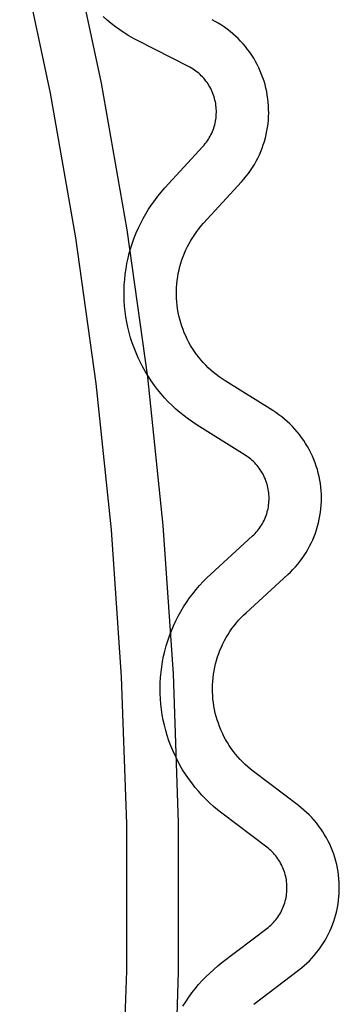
# Model space of a CAD drawing. Header units: millimetres. Extents: x -56 to 85, y 114 to 353.
# Tile 14 of 18: x 82 to 85, y 309 to 319. Entities that reach past the tile are written whole.
import ezdxf

# ---------------------------------------------------------------- set-up
doc = ezdxf.new("R2010")
doc.units = ezdxf.units.MM
doc.linetypes.add('Hidden', pattern=[4, 2, -2])
doc.layers.add('Make2D$Hidden$Curves', color=7, linetype='Hidden', true_color=0x8c8c8c)
doc.layers.add('Make2D$Visible$Curves', color=7, linetype='Continuous', true_color=0x000000)

msp = doc.modelspace()

# ---------------------------------------------------------------- linework, layer by layer
at = {"layer": 'Make2D$Hidden$Curves'}
for p, q in [((82.7801, 318.8702), (82.7419, 318.9042)), ((82.8195, 318.8376), (82.7801, 318.8702)), ((82.8599, 318.8063), (82.8195, 318.8376)), ((82.9014, 318.7764), (82.8599, 318.8063)), ((82.944, 318.748), (82.9014, 318.7764)), ((82.9874, 318.7211), (82.944, 318.748)), ((83.0318, 318.6957), (82.9874, 318.7211)), ((83.077, 318.6718), (83.0318, 318.6957)), ((83.5577, 318.4285), (83.077, 318.6718)), ((83.5727, 318.4206), (83.5577, 318.4285)), ((83.5874, 318.4122), (83.5727, 318.4206)), ((83.6018, 318.4032), (83.5874, 318.4122)), ((83.6159, 318.3938), (83.6018, 318.4032)), ((83.6296, 318.3839), (83.6159, 318.3938)), ((83.643, 318.3735), (83.6296, 318.3839)), ((83.656, 318.3626), (83.643, 318.3735)), ((83.6687, 318.3513), (83.656, 318.3626)), ((83.6809, 318.3396), (83.6687, 318.3513)), ((83.6927, 318.3275), (83.6809, 318.3396)), ((83.7041, 318.3149), (83.6927, 318.3275)), ((83.7151, 318.302), (83.7041, 318.3149)), ((83.7256, 318.2887), (83.7151, 318.302)), ((83.7356, 318.275), (83.7256, 318.2887)), ((83.7451, 318.261), (83.7356, 318.275)), ((83.7542, 318.2467), (83.7451, 318.261)), ((83.7627, 318.232), (83.7542, 318.2467)), ((83.7707, 318.2171), (83.7627, 318.232)), ((83.7782, 318.2019), (83.7707, 318.2171)), ((83.7852, 318.1865), (83.7782, 318.2019)), ((83.7916, 318.1708), (83.7852, 318.1865)), ((83.7975, 318.1549), (83.7916, 318.1708)), ((83.8029, 318.1388), (83.7975, 318.1549)), ((83.8076, 318.1225), (83.8029, 318.1388)), ((83.8118, 318.1061), (83.8076, 318.1225)), ((83.8154, 318.0896), (83.8118, 318.1061)), ((83.8185, 318.0729), (83.8154, 318.0896)), ((83.8209, 318.0561), (83.8185, 318.0729)), ((83.8228, 318.0393), (83.8209, 318.0561)), ((83.8241, 318.0224), (83.8228, 318.0393)), ((83.8234, 317.9546), (83.8244, 317.9716)), ((83.8248, 318.0054), (83.8241, 318.0224)), ((83.8244, 317.9716), (83.8249, 317.9885)), ((83.8249, 317.9885), (83.8248, 318.0054)), ((83.8093, 317.8712), (83.8133, 317.8877)), ((83.8133, 317.8877), (83.8167, 317.9043)), ((83.8167, 317.9043), (83.8195, 317.921)), ((83.8195, 317.921), (83.8217, 317.9378)), ((83.8217, 317.9378), (83.8234, 317.9546)), ((83.7737, 317.7761), (83.781, 317.7914)), ((83.781, 317.7914), (83.7878, 317.807)), ((83.7878, 317.807), (83.794, 317.8227)), ((83.794, 317.8227), (83.7996, 317.8387)), ((83.7996, 317.8387), (83.8048, 317.8549)), ((83.8048, 317.8549), (83.8093, 317.8712)), ((83.7084, 317.6774), (83.7192, 317.6905)), ((83.7192, 317.6905), (83.7295, 317.704)), ((83.7295, 317.704), (83.7393, 317.7178)), ((83.7393, 317.7178), (83.7487, 317.7319)), ((83.7487, 317.7319), (83.7575, 317.7464)), ((83.7575, 317.7464), (83.7659, 317.7611)), ((83.7659, 317.7611), (83.7737, 317.7761)), ((83.3335, 317.2673), (83.6972, 317.6647)), ((83.6972, 317.6647), (83.7084, 317.6774)), ((83.2671, 317.1895), (83.2996, 317.2289)), ((83.2996, 317.2289), (83.3335, 317.2673)), ((83.2062, 317.1073), (83.2359, 317.1489)), ((83.2359, 317.1489), (83.2671, 317.1895)), ((83.1511, 317.0212), (83.1779, 317.0647)), ((83.1779, 317.0647), (83.2062, 317.1073)), ((83.102, 316.9315), (83.1258, 316.9768)), ((83.1258, 316.9768), (83.1511, 317.0212)), ((83.0592, 316.8386), (83.0798, 316.8854)), ((83.0798, 316.8854), (83.102, 316.9315)), ((83.0229, 316.743), (83.0403, 316.7911)), ((83.0403, 316.7911), (83.0592, 316.8386)), ((82.9933, 316.6451), (83.0073, 316.6943)), ((83.0073, 316.6943), (83.0229, 316.743)), ((82.9705, 316.5455), (82.981, 316.5955)), ((82.981, 316.5955), (82.9933, 316.6451)), ((82.9545, 316.4445), (82.9616, 316.4951)), ((82.9616, 316.4951), (82.9705, 316.5455)), ((82.9455, 316.3426), (82.9492, 316.3936)), ((82.9492, 316.3936), (82.9545, 316.4445)), ((82.9436, 316.2404), (82.9437, 316.2915)), ((82.9437, 316.2915), (82.9455, 316.3426)), ((82.9453, 316.1893), (82.9436, 316.2404)), ((82.9487, 316.1382), (82.9453, 316.1893)), ((82.9539, 316.0874), (82.9487, 316.1382)), ((82.9608, 316.0367), (82.9539, 316.0874)), ((82.9694, 315.9863), (82.9608, 316.0367)), ((82.9798, 315.9362), (82.9694, 315.9863)), ((82.9919, 315.8866), (82.9798, 315.9362)), ((83.0057, 315.8373), (82.9919, 315.8866)), ((83.0212, 315.7886), (83.0057, 315.8373)), ((83.0383, 315.7404), (83.0212, 315.7886)), ((83.0571, 315.6929), (83.0383, 315.7404)), ((83.0776, 315.646), (83.0571, 315.6929)), ((83.0996, 315.5998), (83.0776, 315.646)), ((83.1232, 315.5545), (83.0996, 315.5998)), ((83.1483, 315.5099), (83.1232, 315.5545)), ((83.175, 315.4663), (83.1483, 315.5099)), ((83.2031, 315.4236), (83.175, 315.4663)), ((83.2327, 315.3819), (83.2031, 315.4236)), ((83.2637, 315.3412), (83.2327, 315.3819)), ((83.2961, 315.3017), (83.2637, 315.3412)), ((83.3298, 315.2632), (83.2961, 315.3017)), ((83.3648, 315.226), (83.3298, 315.2632)), ((83.4011, 315.1899), (83.3648, 315.226)), ((83.4386, 315.1552), (83.4011, 315.1899)), ((83.4773, 315.1217), (83.4386, 315.1552)), ((83.5171, 315.0896), (83.4773, 315.1217)), ((83.558, 315.0589), (83.5171, 315.0896)), ((83.5999, 315.0296), (83.558, 315.0589)), ((83.6428, 315.0018), (83.5999, 315.0296)), ((84.0997, 314.7164), (83.6428, 315.0018)), ((84.114, 314.7071), (84.0997, 314.7164)), ((84.1278, 314.6974), (84.114, 314.7071)), ((84.1414, 314.6872), (84.1278, 314.6974)), ((84.1546, 314.6766), (84.1414, 314.6872)), ((84.1674, 314.6654), (84.1546, 314.6766)), ((84.1798, 314.6539), (84.1674, 314.6654)), ((84.1918, 314.6419), (84.1798, 314.6539)), ((84.2033, 314.6295), (84.1918, 314.6419)), ((84.2145, 314.6168), (84.2033, 314.6295)), ((84.2251, 314.6036), (84.2145, 314.6168)), ((84.2354, 314.5901), (84.2251, 314.6036)), ((84.2451, 314.5762), (84.2354, 314.5901)), ((84.2544, 314.562), (84.2451, 314.5762)), ((84.2631, 314.5475), (84.2544, 314.562)), ((84.2714, 314.5327), (84.2631, 314.5475)), ((84.2791, 314.5176), (84.2714, 314.5327)), ((84.2863, 314.5023), (84.2791, 314.5176)), ((84.2929, 314.4867), (84.2863, 314.5023)), ((84.2991, 314.4709), (84.2929, 314.4867)), ((84.3046, 314.4549), (84.2991, 314.4709)), ((84.3096, 314.4387), (84.3046, 314.4549)), ((84.3141, 314.4223), (84.3096, 314.4387)), ((84.3179, 314.4058), (84.3141, 314.4223)), ((84.3212, 314.3892), (84.3179, 314.4058)), ((84.3239, 314.3725), (84.3212, 314.3892)), ((84.326, 314.3557), (84.3239, 314.3725)), ((84.3276, 314.3388), (84.326, 314.3557)), ((84.3285, 314.3219), (84.3276, 314.3388)), ((84.3289, 314.3049), (84.3285, 314.3219)), ((84.3286, 314.288), (84.3289, 314.3049)), ((84.3187, 314.2039), (84.3219, 314.2206)), ((84.3219, 314.2206), (84.3244, 314.2373)), ((84.3244, 314.2373), (84.3264, 314.2542)), ((84.3264, 314.2542), (84.3278, 314.2711)), ((84.3278, 314.2711), (84.3286, 314.288)), ((84.2878, 314.1072), (84.2944, 314.1229)), ((84.2944, 314.1229), (84.3003, 314.1387)), ((84.3003, 314.1387), (84.3058, 314.1548)), ((84.3058, 314.1548), (84.3107, 314.171)), ((84.3107, 314.171), (84.315, 314.1874)), ((84.315, 314.1874), (84.3187, 314.2039)), ((84.2275, 314.0054), (84.2376, 314.019)), ((84.2376, 314.019), (84.2472, 314.033)), ((84.2472, 314.033), (84.2564, 314.0473)), ((84.2564, 314.0473), (84.265, 314.0618)), ((84.265, 314.0618), (84.2731, 314.0767)), ((84.2731, 314.0767), (84.2807, 314.0918)), ((84.2807, 314.0918), (84.2878, 314.1072)), ((83.7723, 313.5799), (84.1702, 313.9432)), ((84.1702, 313.9432), (84.1825, 313.9548)), ((84.1825, 313.9548), (84.1944, 313.9669)), ((84.1944, 313.9669), (84.2058, 313.9793)), ((84.2058, 313.9793), (84.2169, 313.9922)), ((84.2169, 313.9922), (84.2275, 314.0054)), ((83.7351, 313.5448), (83.7723, 313.5799)), ((83.6312, 313.432), (83.6645, 313.4708)), ((83.6645, 313.4708), (83.6992, 313.5084)), ((83.6992, 313.5084), (83.7351, 313.5448)), ((83.5686, 313.3512), (83.5992, 313.3921)), ((83.5992, 313.3921), (83.6312, 313.432)), ((83.4854, 313.2223), (83.5117, 313.2662)), ((83.5117, 313.2662), (83.5394, 313.3092)), ((83.5394, 313.3092), (83.5686, 313.3512)), ((83.4376, 313.1319), (83.4607, 313.1775)), ((83.4607, 313.1775), (83.4854, 313.2223)), ((83.3961, 313.0385), (83.416, 313.0856)), ((83.416, 313.0856), (83.4376, 313.1319)), ((83.3611, 312.9424), (83.3777, 312.9908)), ((83.3777, 312.9908), (83.3961, 313.0385)), ((83.3327, 312.8442), (83.346, 312.8935)), ((83.346, 312.8935), (83.3611, 312.9424)), ((83.3211, 312.7944), (83.3327, 312.8442)), ((83.3031, 312.6937), (83.3112, 312.7442)), ((83.3112, 312.7442), (83.3211, 312.7944)), ((83.292, 312.5921), (83.2966, 312.643)), ((83.2966, 312.643), (83.3031, 312.6937)), ((83.2879, 312.4899), (83.289, 312.541)), ((83.289, 312.541), (83.292, 312.5921)), ((83.2885, 312.4388), (83.2879, 312.4899)), ((83.2908, 312.3877), (83.2885, 312.4388)), ((83.2949, 312.3367), (83.2908, 312.3877)), ((83.3008, 312.2859), (83.2949, 312.3367)), ((83.3084, 312.2354), (83.3008, 312.2859)), ((83.3177, 312.1851), (83.3084, 312.2354)), ((83.3287, 312.1352), (83.3177, 312.1851)), ((83.3415, 312.0856), (83.3287, 312.1352)), ((83.356, 312.0366), (83.3415, 312.0856)), ((83.3721, 311.9881), (83.356, 312.0366)), ((83.3899, 311.9401), (83.3721, 311.9881)), ((83.4093, 311.8928), (83.3899, 311.9401)), ((83.4304, 311.8462), (83.4093, 311.8928)), ((83.453, 311.8004), (83.4304, 311.8462)), ((83.4772, 311.7553), (83.453, 311.8004)), ((83.5029, 311.7111), (83.4772, 311.7553)), ((83.5301, 311.6679), (83.5029, 311.7111)), ((83.5589, 311.6255), (83.5301, 311.6679)), ((83.589, 311.5842), (83.5589, 311.6255)), ((83.6205, 311.544), (83.589, 311.5842)), ((83.6535, 311.5049), (83.6205, 311.544)), ((83.6877, 311.4669), (83.6535, 311.5049)), ((83.7232, 311.4301), (83.6877, 311.4669)), ((83.76, 311.3946), (83.7232, 311.4301)), ((83.7979, 311.3603), (83.76, 311.3946)), ((83.8371, 311.3274), (83.7979, 311.3603)), ((83.8773, 311.2958), (83.8371, 311.3274)), ((84.3068, 310.9706), (83.8773, 311.2958)), ((84.3201, 310.9601), (84.3068, 310.9706)), ((84.3331, 310.9492), (84.3201, 310.9601)), ((84.3457, 310.9378), (84.3331, 310.9492)), ((84.3578, 310.926), (84.3457, 310.9378)), ((84.3696, 310.9138), (84.3578, 310.926)), ((84.3809, 310.9012), (84.3696, 310.9138)), ((84.3918, 310.8882), (84.3809, 310.9012)), ((84.4022, 310.8748), (84.3918, 310.8882)), ((84.4122, 310.8611), (84.4022, 310.8748)), ((84.4216, 310.847), (84.4122, 310.8611)), ((84.4306, 310.8327), (84.4216, 310.847)), ((84.439, 310.818), (84.4306, 310.8327)), ((84.447, 310.803), (84.439, 310.818)), ((84.4544, 310.7878), (84.447, 310.803)), ((84.4613, 310.7723), (84.4544, 310.7878)), ((84.4676, 310.7566), (84.4613, 310.7723)), ((84.4734, 310.7406), (84.4676, 310.7566)), ((84.4787, 310.7245), (84.4734, 310.7406)), ((84.4833, 310.7082), (84.4787, 310.7245)), ((84.4874, 310.6918), (84.4833, 310.7082)), ((84.491, 310.6752), (84.4874, 310.6918)), ((84.4939, 310.6585), (84.491, 310.6752)), ((84.4963, 310.6417), (84.4939, 310.6585)), ((84.4981, 310.6249), (84.4963, 310.6417)), ((84.4964, 310.5234), (84.4982, 310.5403)), ((84.4993, 310.608), (84.4981, 310.6249)), ((84.4982, 310.5403), (84.4993, 310.5572)), ((84.4999, 310.591), (84.4993, 310.608)), ((84.4993, 310.5572), (84.4999, 310.5741)), ((84.4999, 310.5741), (84.4999, 310.591)), ((84.479, 310.4406), (84.4836, 310.4569)), ((84.4836, 310.4569), (84.4877, 310.4733)), ((84.4877, 310.4733), (84.4912, 310.4899)), ((84.4912, 310.4899), (84.4941, 310.5066)), ((84.4941, 310.5066), (84.4964, 310.5234)), ((84.4395, 310.347), (84.4475, 310.362)), ((84.4475, 310.362), (84.4548, 310.3773)), ((84.4548, 310.3773), (84.4617, 310.3928)), ((84.4617, 310.3928), (84.468, 310.4085)), ((84.468, 310.4085), (84.4738, 310.4244)), ((84.4738, 310.4244), (84.479, 310.4406)), ((84.3703, 310.2511), (84.3816, 310.2637)), ((84.3816, 310.2637), (84.3924, 310.2767)), ((84.3924, 310.2767), (84.4028, 310.2901)), ((84.4028, 310.2901), (84.4127, 310.3039)), ((84.4127, 310.3039), (84.4222, 310.3179)), ((84.4222, 310.3179), (84.4311, 310.3323)), ((84.4311, 310.3323), (84.4395, 310.347)), ((83.8788, 309.868), (84.3076, 310.1942)), ((84.3076, 310.1942), (84.321, 310.2047)), ((84.321, 310.2047), (84.3339, 310.2156)), ((84.3339, 310.2156), (84.3464, 310.227)), ((84.3464, 310.227), (84.3586, 310.2388)), ((84.3586, 310.2388), (84.3703, 310.2511)), ((83.7617, 309.769), (83.7996, 309.8033)), ((83.7996, 309.8033), (83.8386, 309.8364)), ((83.8386, 309.8364), (83.8788, 309.868)), ((83.6554, 309.6585), (83.6896, 309.6965)), ((83.6896, 309.6965), (83.725, 309.7334)), ((83.725, 309.7334), (83.7617, 309.769)), ((83.5911, 309.579), (83.6226, 309.6193)), ((83.6226, 309.6193), (83.6554, 309.6585)), ((83.5325, 309.4952), (83.5611, 309.5376)), ((83.5611, 309.5376), (83.5911, 309.579)), ((83.5053, 309.4519), (83.5325, 309.4952))]:
    msp.add_line(p, q, dxfattribs=at)
at = {"layer": 'Make2D$Visible$Curves'}
for p, q in [((82.7264, 318.2681), (82.4323, 319.6596)), ((81.9456, 319.5479), (82.2361, 318.1734)), ((83.8139, 318.8586), (83.7835, 318.8746)), ((83.8437, 318.8415), (83.8139, 318.8586)), ((83.8729, 318.8234), (83.8437, 318.8415)), ((83.9014, 318.8043), (83.8729, 318.8234)), ((83.9292, 318.7842), (83.9014, 318.8043)), ((83.9563, 318.7631), (83.9292, 318.7842)), ((83.9827, 318.7411), (83.9563, 318.7631)), ((84.0083, 318.7183), (83.9827, 318.7411)), ((84.0331, 318.6945), (84.0083, 318.7183)), ((84.0571, 318.6699), (84.0331, 318.6945)), ((84.0801, 318.6445), (84.0571, 318.6699)), ((84.1023, 318.6183), (84.0801, 318.6445)), ((84.1236, 318.5913), (84.1023, 318.6183)), ((84.1439, 318.5636), (84.1236, 318.5913)), ((84.1632, 318.5352), (84.1439, 318.5636)), ((84.1815, 318.5062), (84.1632, 318.5352)), ((84.1988, 318.4765), (84.1815, 318.5062)), ((84.2151, 318.4463), (84.1988, 318.4765)), ((84.2303, 318.4155), (84.2151, 318.4463)), ((84.2444, 318.3842), (84.2303, 318.4155)), ((84.2575, 318.3525), (84.2444, 318.3842)), ((84.2694, 318.3203), (84.2575, 318.3525)), ((82.972, 316.8672), (82.7264, 318.2681)), ((84.2802, 318.2877), (84.2694, 318.3203)), ((84.2898, 318.2547), (84.2802, 318.2877)), ((84.2983, 318.2214), (84.2898, 318.2547)), ((82.2361, 318.1734), (82.4787, 316.7896)), ((84.3057, 318.1879), (84.2983, 318.2214)), ((84.3118, 318.1541), (84.3057, 318.1879)), ((84.3168, 318.1202), (84.3118, 318.1541)), ((84.3206, 318.086), (84.3168, 318.1202)), ((84.3232, 318.0518), (84.3206, 318.086)), ((84.3247, 318.0175), (84.3232, 318.0518)), ((84.3239, 317.9488), (84.3249, 317.9832)), ((84.3249, 317.9832), (84.3247, 318.0175)), ((84.3139, 317.8464), (84.3184, 317.8804)), ((84.3184, 317.8804), (84.3218, 317.9146)), ((84.3218, 317.9146), (84.3239, 317.9488)), ((84.3013, 317.7789), (84.3082, 317.8125)), ((84.3082, 317.8125), (84.3139, 317.8464)), ((84.2737, 317.6797), (84.284, 317.7124)), ((84.284, 317.7124), (84.2932, 317.7455)), ((84.2932, 317.7455), (84.3013, 317.7789)), ((84.2359, 317.5839), (84.2496, 317.6154)), ((84.2496, 317.6154), (84.2622, 317.6473)), ((84.2622, 317.6473), (84.2737, 317.6797)), ((84.1883, 317.4926), (84.2052, 317.5225)), ((84.2052, 317.5225), (84.2211, 317.5529)), ((84.2211, 317.5529), (84.2359, 317.5839)), ((84.1106, 317.3795), (84.1315, 317.4067)), ((84.1315, 317.4067), (84.1514, 317.4347)), ((84.1514, 317.4347), (84.1704, 317.4633)), ((84.1704, 317.4633), (84.1883, 317.4926)), ((83.7023, 316.9297), (84.066, 317.3272)), ((84.066, 317.3272), (84.0888, 317.3529)), ((84.0888, 317.3529), (84.1106, 317.3795)), ((83.1689, 315.4587), (82.972, 316.8672)), ((83.6178, 316.8236), (83.6376, 316.8512)), ((83.6376, 316.8512), (83.6583, 316.8781)), ((83.6583, 316.8781), (83.6799, 316.9043)), ((83.6799, 316.9043), (83.7023, 316.9297)), ((82.4787, 316.7896), (82.6732, 315.3982)), ((83.5645, 316.7369), (83.5813, 316.7664)), ((83.5813, 316.7664), (83.5991, 316.7953)), ((83.5991, 316.7953), (83.6178, 316.8236)), ((83.5203, 316.6452), (83.534, 316.6763)), ((83.534, 316.6763), (83.5487, 316.7068)), ((83.5487, 316.7068), (83.5645, 316.7369)), ((83.4858, 316.5494), (83.4962, 316.5817)), ((83.4962, 316.5817), (83.5077, 316.6137)), ((83.5077, 316.6137), (83.5203, 316.6452)), ((83.4614, 316.4506), (83.4684, 316.4838)), ((83.4684, 316.4838), (83.4765, 316.5168)), ((83.4765, 316.5168), (83.4858, 316.5494)), ((83.4472, 316.3498), (83.4508, 316.3835)), ((83.4508, 316.3835), (83.4555, 316.4172)), ((83.4555, 316.4172), (83.4614, 316.4506)), ((83.4435, 316.2481), (83.4436, 316.282)), ((83.4436, 316.282), (83.4448, 316.3159)), ((83.4448, 316.3159), (83.4472, 316.3498)), ((83.4447, 316.2141), (83.4435, 316.2481)), ((83.4469, 316.1803), (83.4447, 316.2141)), ((83.4504, 316.1465), (83.4469, 316.1803)), ((83.4549, 316.1129), (83.4504, 316.1465)), ((83.4607, 316.0794), (83.4549, 316.1129)), ((83.4676, 316.0462), (83.4607, 316.0794)), ((83.4756, 316.0132), (83.4676, 316.0462)), ((83.4848, 315.9805), (83.4756, 316.0132)), ((83.4951, 315.9482), (83.4848, 315.9805)), ((83.5064, 315.9162), (83.4951, 315.9482)), ((83.5189, 315.8846), (83.5064, 315.9162)), ((83.5325, 315.8535), (83.5189, 315.8846)), ((83.5471, 315.8228), (83.5325, 315.8535)), ((83.5627, 315.7927), (83.5471, 315.8228)), ((83.5794, 315.7632), (83.5627, 315.7927)), ((83.5971, 315.7342), (83.5794, 315.7632)), ((83.6158, 315.7059), (83.5971, 315.7342)), ((83.6354, 315.6782), (83.6158, 315.7059)), ((83.656, 315.6512), (83.6354, 315.6782)), ((83.6775, 315.6249), (83.656, 315.6512)), ((83.6999, 315.5994), (83.6775, 315.6249)), ((83.7232, 315.5747), (83.6999, 315.5994)), ((83.7472, 315.5507), (83.7232, 315.5747)), ((83.7721, 315.5277), (83.7472, 315.5507)), ((83.7978, 315.5055), (83.7721, 315.5277)), ((83.3167, 314.0441), (83.1689, 315.4587)), ((83.8242, 315.4842), (83.7978, 315.5055)), ((83.8514, 315.4638), (83.8242, 315.4842)), ((83.8792, 315.4443), (83.8514, 315.4638)), ((83.9077, 315.4259), (83.8792, 315.4443)), ((82.6732, 315.3982), (82.8192, 314.0009)), ((84.3646, 315.1404), (83.9077, 315.4259)), ((84.3934, 315.1217), (84.3646, 315.1404)), ((84.4216, 315.102), (84.3934, 315.1217)), ((84.449, 315.0814), (84.4216, 315.102)), ((84.4757, 315.0598), (84.449, 315.0814)), ((84.5016, 315.0373), (84.4757, 315.0598)), ((84.5268, 315.0139), (84.5016, 315.0373)), ((84.5511, 314.9896), (84.5268, 315.0139)), ((84.5745, 314.9646), (84.5511, 314.9896)), ((84.5971, 314.9387), (84.5745, 314.9646)), ((84.6187, 314.912), (84.5971, 314.9387)), ((84.6394, 314.8846), (84.6187, 314.912)), ((84.6592, 314.8565), (84.6394, 314.8846)), ((84.6779, 314.8278), (84.6592, 314.8565)), ((84.6956, 314.7984), (84.6779, 314.8278)), ((84.7123, 314.7684), (84.6956, 314.7984)), ((84.728, 314.7378), (84.7123, 314.7684)), ((84.7426, 314.7067), (84.728, 314.7378)), ((84.7561, 314.6752), (84.7426, 314.7067)), ((84.7685, 314.6431), (84.7561, 314.6752)), ((84.7797, 314.6107), (84.7685, 314.6431)), ((84.7899, 314.5779), (84.7797, 314.6107)), ((84.7988, 314.5447), (84.7899, 314.5779)), ((84.8067, 314.5113), (84.7988, 314.5447)), ((84.8133, 314.4776), (84.8067, 314.5113)), ((84.8188, 314.4437), (84.8133, 314.4776)), ((84.8231, 314.4097), (84.8188, 314.4437)), ((84.8262, 314.3755), (84.8231, 314.4097)), ((84.8281, 314.3412), (84.8262, 314.3755)), ((84.8289, 314.3069), (84.8281, 314.3412)), ((84.8284, 314.2725), (84.8289, 314.3069)), ((84.8239, 314.204), (84.8268, 314.2382)), ((84.8268, 314.2382), (84.8284, 314.2725)), ((84.8082, 314.1023), (84.8146, 314.136)), ((84.8146, 314.136), (84.8199, 314.1699)), ((84.8199, 314.1699), (84.8239, 314.204)), ((83.4154, 312.6253), (83.3167, 314.0441)), ((84.7821, 314.0027), (84.792, 314.0356)), ((84.792, 314.0356), (84.8007, 314.0688)), ((84.8007, 314.0688), (84.8082, 314.1023)), ((82.8192, 314.0009), (82.9167, 312.5993)), ((84.7457, 313.9064), (84.7589, 313.938)), ((84.7589, 313.938), (84.7711, 313.9701)), ((84.7711, 313.9701), (84.7821, 314.0027)), ((84.6995, 313.8143), (84.7159, 313.8445)), ((84.7159, 313.8445), (84.7313, 313.8752)), ((84.7313, 313.8752), (84.7457, 313.9064)), ((84.6439, 313.7277), (84.6634, 313.7559)), ((84.6634, 313.7559), (84.6819, 313.7848)), ((84.6819, 313.7848), (84.6995, 313.8143)), ((84.5564, 313.622), (84.5796, 313.6472)), ((84.5796, 313.6472), (84.602, 313.6733)), ((84.602, 313.6733), (84.6234, 313.7001)), ((84.6234, 313.7001), (84.6439, 313.7277)), ((84.1094, 313.2106), (84.5073, 313.5739)), ((84.5073, 313.5739), (84.5322, 313.5975)), ((84.5322, 313.5975), (84.5564, 313.622)), ((84.0609, 313.1632), (84.0848, 313.1873)), ((84.0848, 313.1873), (84.1094, 313.2106)), ((83.9742, 313.0588), (83.9945, 313.086)), ((83.9945, 313.086), (84.0158, 313.1125)), ((84.0158, 313.1125), (84.0379, 313.1382)), ((84.0379, 313.1382), (84.0609, 313.1632)), ((83.919, 312.9733), (83.9364, 313.0024)), ((83.9364, 313.0024), (83.9548, 313.0309)), ((83.9548, 313.0309), (83.9742, 313.0588)), ((83.8729, 312.8825), (83.8872, 312.9133)), ((83.8872, 312.9133), (83.9026, 312.9436)), ((83.9026, 312.9436), (83.919, 312.9733)), ((83.8364, 312.7875), (83.8475, 312.8196)), ((83.8475, 312.8196), (83.8597, 312.8513)), ((83.8597, 312.8513), (83.8729, 312.8825)), ((83.8099, 312.6892), (83.8176, 312.7223)), ((83.8176, 312.7223), (83.8265, 312.755)), ((83.8265, 312.755), (83.8364, 312.7875)), ((83.4647, 311.2039), (83.4154, 312.6253)), ((83.7937, 312.5887), (83.7979, 312.6224)), ((83.7979, 312.6224), (83.8034, 312.6559)), ((83.8034, 312.6559), (83.8099, 312.6892)), ((82.9167, 312.5993), (82.9655, 311.1953)), ((83.7879, 312.4871), (83.7886, 312.521)), ((83.7886, 312.521), (83.7906, 312.5549)), ((83.7906, 312.5549), (83.7937, 312.5887)), ((83.7882, 312.4532), (83.7879, 312.4871)), ((83.7898, 312.4192), (83.7882, 312.4532)), ((83.7925, 312.3854), (83.7898, 312.4192)), ((83.7964, 312.3517), (83.7925, 312.3854)), ((83.8015, 312.3181), (83.7964, 312.3517)), ((83.8076, 312.2847), (83.8015, 312.3181)), ((83.815, 312.2516), (83.8076, 312.2847)), ((83.8235, 312.2187), (83.815, 312.2516)), ((83.8331, 312.1862), (83.8235, 312.2187)), ((83.8438, 312.154), (83.8331, 312.1862)), ((83.8556, 312.1221), (83.8438, 312.154)), ((83.8685, 312.0907), (83.8556, 312.1221)), ((83.8824, 312.0598), (83.8685, 312.0907)), ((83.8975, 312.0294), (83.8824, 312.0598)), ((83.9135, 311.9995), (83.8975, 312.0294)), ((83.9306, 311.9701), (83.9135, 311.9995)), ((83.9487, 311.9414), (83.9306, 311.9701)), ((83.9677, 311.9133), (83.9487, 311.9414)), ((83.9878, 311.8859), (83.9677, 311.9133)), ((84.0087, 311.8592), (83.9878, 311.8859)), ((84.0305, 311.8332), (84.0087, 311.8592)), ((84.0533, 311.808), (84.0305, 311.8332)), ((84.0769, 311.7836), (84.0533, 311.808)), ((84.1013, 311.76), (84.0769, 311.7836)), ((84.1265, 311.7372), (84.1013, 311.76)), ((84.1524, 311.7154), (84.1265, 311.7372)), ((84.1791, 311.6944), (84.1524, 311.7154)), ((84.6087, 311.3692), (84.1791, 311.6944)), ((84.6357, 311.348), (84.6087, 311.3692)), ((84.6619, 311.3258), (84.6357, 311.348)), ((84.6874, 311.3028), (84.6619, 311.3258)), ((84.712, 311.2789), (84.6874, 311.3028)), ((83.4647, 309.7817), (83.4647, 311.2039)), ((84.7359, 311.2542), (84.712, 311.2789)), ((84.7588, 311.2286), (84.7359, 311.2542)), ((84.7808, 311.2023), (84.7588, 311.2286)), ((84.8019, 311.1752), (84.7808, 311.2023)), ((82.9655, 311.1953), (82.9655, 309.7903)), ((84.8221, 311.1474), (84.8019, 311.1752)), ((84.8412, 311.1189), (84.8221, 311.1474)), ((84.8594, 311.0898), (84.8412, 311.1189)), ((84.8765, 311.06), (84.8594, 311.0898)), ((84.8926, 311.0297), (84.8765, 311.06)), ((84.9077, 310.9988), (84.8926, 311.0297)), ((84.9216, 310.9675), (84.9077, 310.9988)), ((84.9345, 310.9356), (84.9216, 310.9675)), ((84.9462, 310.9033), (84.9345, 310.9356)), ((84.9568, 310.8707), (84.9462, 310.9033)), ((84.9663, 310.8377), (84.9568, 310.8707)), ((84.9746, 310.8044), (84.9663, 310.8377)), ((84.9817, 310.7708), (84.9746, 310.8044)), ((84.9877, 310.737), (84.9817, 310.7708)), ((84.9925, 310.703), (84.9877, 310.737)), ((84.9961, 310.6688), (84.9925, 310.703)), ((84.9986, 310.6346), (84.9961, 310.6688)), ((84.9998, 310.6003), (84.9986, 310.6346)), ((84.9987, 310.5316), (84.9998, 310.5659)), ((84.9998, 310.5659), (84.9998, 310.6003)), ((84.988, 310.4292), (84.9928, 310.4632)), ((84.9928, 310.4632), (84.9963, 310.4974)), ((84.9963, 310.4974), (84.9987, 310.5316)), ((84.9668, 310.3284), (84.9751, 310.3618)), ((84.9751, 310.3618), (84.9821, 310.3954)), ((84.9821, 310.3954), (84.988, 310.4292)), ((84.9352, 310.2304), (84.9469, 310.2627)), ((84.9469, 310.2627), (84.9574, 310.2954)), ((84.9574, 310.2954), (84.9668, 310.3284)), ((84.8936, 310.1363), (84.9086, 310.1672)), ((84.9086, 310.1672), (84.9224, 310.1986)), ((84.9224, 310.1986), (84.9352, 310.2304)), ((84.8424, 310.047), (84.8605, 310.0761)), ((84.8605, 310.0761), (84.8776, 310.1059)), ((84.8776, 310.1059), (84.8936, 310.1363)), ((84.7821, 309.9634), (84.8032, 309.9906)), ((84.8032, 309.9906), (84.8233, 310.0184)), ((84.8233, 310.0184), (84.8424, 310.047)), ((84.6889, 309.8627), (84.7135, 309.8867)), ((84.7135, 309.8867), (84.7373, 309.9115)), ((84.7373, 309.9115), (84.7602, 309.9371)), ((84.7602, 309.9371), (84.7821, 309.9634)), ((82.9655, 309.7903), (82.9167, 308.3863)), ((84.1815, 309.47), (84.6103, 309.7962)), ((84.6103, 309.7962), (84.6373, 309.8175)), ((84.6373, 309.8175), (84.6635, 309.8396)), ((84.6635, 309.8396), (84.6889, 309.8627)), ((83.4154, 308.3603), (83.4647, 309.7817))]:
    msp.add_line(p, q, dxfattribs=at)

doc.saveas('drawing.dxf')
